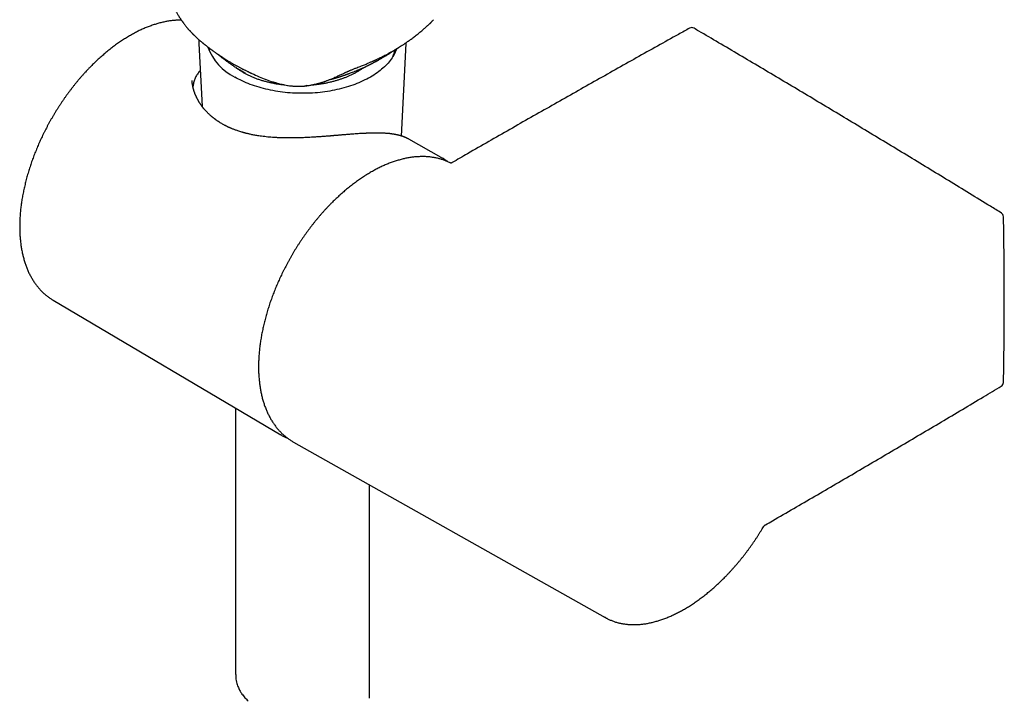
# Model space of a CAD drawing. Header units: millimetres. Extents: x 8 to 601, y 12 to 948.
# Tile 2 of 125: x 491 to 601, y 141 to 217. Entities that reach past the tile are written whole.
import ezdxf

# ---------------------------------------------------------------- set-up
doc = ezdxf.new("R2010")
doc.units = ezdxf.units.MM

msp = doc.modelspace()

# ---------------------------------------------------------------- linework, layer by layer
at = {"color": 7, "linetype": 'Continuous', "lineweight": 30}
for p, q in [((511.21, 214.71), (511.58, 207.66)), ((511.21, 214.71), (511.21, 214.71)), ((533.9, 204.35), (534.45, 214.71)), ((534.45, 214.71), (534.45, 214.83)), ((534.45, 214.71), (534.45, 214.71)), ((510.45, 210.57), (510.45, 210.56)), ((523.24, 210.03), (523.36, 210.04)), ((538.36, 201.95), (534.72, 204.01)), ((539.39, 201.33), (539.37, 201.35)), ((494.81, 185.98), (494.88, 185.94)), ((494.88, 185.94), (520.4, 170.84)), ((515.33, 173.84), (515.33, 143.98)), ((521.74, 170.08), (521.82, 170.04)), ((521.82, 170.04), (556.74, 150.38)), ((530.33, 141.32), (530.33, 165.25))]:
    msp.add_line(p, q, dxfattribs=at)
at = {"color": 7, "linetype": 'Continuous', "lineweight": 30, "flags": 128}
for points in [[(536.43, 216.37), (536.41, 216.35), (536.4, 216.35)], [(533.37, 214.14), (533.34, 214.05), (533.28, 213.9), (533.21, 213.74), (533.14, 213.58), (533.05, 213.43), (532.96, 213.27), (532.86, 213.12), (532.76, 212.97), (532.65, 212.82), (532.53, 212.67), (532.41, 212.53), (532.28, 212.38), (532.14, 212.24), (531.99, 212.1), (531.84, 211.96), (531.69, 211.83), (531.53, 211.7), (531.36, 211.57), (531.18, 211.44), (531, 211.31), (530.82, 211.19), (530.63, 211.07), (530.43, 210.96), (530.23, 210.84), (530.02, 210.73), (529.81, 210.63), (529.59, 210.52), (529.37, 210.42), (529.15, 210.32), (528.92, 210.23), (528.68, 210.14), (528.45, 210.05), (528.2, 209.97), (527.96, 209.89), (527.71, 209.81), (527.46, 209.74), (527.2, 209.67), (526.94, 209.61), (526.68, 209.55), (526.42, 209.49), (526.15, 209.44), (525.88, 209.39), (525.61, 209.35), (525.34, 209.31), (525.06, 209.27), (524.79, 209.24), (524.51, 209.21), (524.23, 209.19), (523.95, 209.17), (523.67, 209.16), (523.39, 209.15), (523.11, 209.14), (522.83, 209.14), (522.55, 209.14), (522.27, 209.15), (521.98, 209.16), (521.7, 209.17), (521.43, 209.19), (521.15, 209.21), (520.87, 209.24), (520.59, 209.27), (520.32, 209.31), (520.05, 209.35), (519.78, 209.39), (519.51, 209.44), (519.24, 209.49), (518.98, 209.55), (518.71, 209.61), (518.46, 209.67), (518.2, 209.74), (517.95, 209.81), (517.7, 209.89), (517.45, 209.97), (517.21, 210.05), (516.97, 210.14), (516.74, 210.23), (516.51, 210.32), (516.28, 210.42), (516.06, 210.52), (515.85, 210.63), (515.64, 210.73), (515.43, 210.84), (515.23, 210.96)], [(538.29, 201.99), (538.42, 201.92), (538.44, 201.91)], [(520.47, 170.8), (520.46, 170.81), (520.33, 170.89)]]:
    msp.add_lwpolyline(points, dxfattribs=at)
at = {"color": 7, "linetype": 'Continuous', "lineweight": 30}
for centre, radius, start, end in [((566.43, 216), 0.5, 59.5621, 119.0534), ((517.95, 216.4), 6.09, 200.0042, 243.4626), ((600.85, 195.29), 0.5, 1.1065, 58.3863), ((600.85, 176.73), 0.5, 300.8932, 358.8678)]:
    msp.add_arc(centre, radius, start, end, dxfattribs=at)
for points, knots in [([(506.6, 226.8), (506.6, 226.74), (506.6, 226.6), (506.61, 226.41), (506.61, 226.24), (506.61, 226.09), (506.62, 225.95), (506.62, 225.83), (506.62, 225.73), (506.62, 225.64), (506.63, 225.58), (506.63, 225.53), (506.63, 225.49), (506.63, 225.44), (506.64, 225.38), (506.64, 225.28), (506.65, 225.15), (506.66, 225), (506.66, 224.88), (506.67, 224.79), (506.68, 224.73), (506.68, 224.68), (506.69, 224.62), (506.69, 224.57), (506.7, 224.51), (506.7, 224.43), (506.71, 224.34), (506.73, 224.22), (506.75, 224.06), (506.77, 223.88), (506.8, 223.71), (506.82, 223.56), (506.85, 223.4), (506.88, 223.23), (506.91, 223.03), (506.96, 222.82), (507.01, 222.59), (507.07, 222.34), (507.14, 222.07), (507.21, 221.81), (507.28, 221.56), (507.35, 221.32), (507.43, 221.08), (507.51, 220.85), (507.59, 220.6), (507.68, 220.35), (507.78, 220.11), (507.87, 219.88), (507.96, 219.67), (508.04, 219.49), (508.12, 219.32), (508.19, 219.18), (508.25, 219.05), (508.32, 218.93), (508.38, 218.8), (508.44, 218.69), (508.48, 218.62), (508.5, 218.58), (508.53, 218.53), (508.56, 218.47), (508.62, 218.37), (508.69, 218.24), (508.78, 218.08), (508.87, 217.92), (508.97, 217.77), (509.06, 217.63), (509.14, 217.51), (509.2, 217.42), (509.26, 217.33), (509.3, 217.26), (509.34, 217.22), (509.36, 217.18), (509.38, 217.16), (509.4, 217.13), (509.42, 217.1), (509.46, 217.05), (509.5, 216.99), (509.56, 216.91), (509.63, 216.81), (509.71, 216.72), (509.79, 216.62), (509.86, 216.53), (509.93, 216.45), (509.99, 216.38), (510.06, 216.31), (510.12, 216.23), (510.19, 216.16), (510.25, 216.09), (510.32, 216.02), (510.38, 215.95), (510.43, 215.9), (510.47, 215.86), (510.5, 215.83), (510.52, 215.8), (510.55, 215.78), (510.59, 215.73), (510.65, 215.68), (510.71, 215.62), (510.79, 215.55), (510.87, 215.47), (510.97, 215.37), (511.11, 215.25), (511.24, 215.13), (511.36, 215.03), (511.45, 214.95), (511.53, 214.88), (511.6, 214.82), (511.66, 214.78), (511.7, 214.74), (511.75, 214.7), (511.81, 214.65), (511.89, 214.59), (511.97, 214.52), (512.06, 214.45), (512.15, 214.38), (512.24, 214.31), (512.32, 214.25), (512.39, 214.2), (512.45, 214.15), (512.5, 214.11), (512.56, 214.07), (512.62, 214.02), (512.7, 213.97), (512.78, 213.91), (512.86, 213.85), (512.95, 213.79), (513.04, 213.73), (513.12, 213.67), (513.2, 213.61), (513.27, 213.56), (513.34, 213.52), (513.4, 213.47), (513.47, 213.42), (513.56, 213.36), (513.67, 213.29), (513.79, 213.21), (513.93, 213.12), (514.09, 213.02), (514.26, 212.91), (514.43, 212.81), (514.59, 212.71), (514.75, 212.61), (514.91, 212.52), (515.08, 212.42), (515.24, 212.33), (515.39, 212.25), (515.54, 212.17), (515.67, 212.1), (515.81, 212.02), (515.92, 211.96), (516.02, 211.91), (516.12, 211.86), (516.23, 211.81), (516.35, 211.75), (516.48, 211.68), (516.61, 211.62), (516.72, 211.57), (516.81, 211.52), (516.89, 211.49), (516.96, 211.45), (517.02, 211.42), (517.07, 211.4), (517.1, 211.39), (517.12, 211.38), (517.13, 211.37)], [0, 0, 0, 0, 0.011195, 0.021374, 0.030568, 0.038791, 0.046059, 0.05238, 0.057908, 0.062407, 0.065863, 0.06827, 0.070032, 0.072464, 0.075566, 0.079263, 0.087715, 0.095199, 0.101692, 0.105119, 0.108195, 0.11092, 0.113289, 0.115777, 0.11883, 0.122516, 0.126787, 0.131105, 0.1408, 0.14954, 0.15729, 0.164168, 0.171456, 0.179607, 0.188608, 0.198636, 0.209527, 0.221276, 0.233857, 0.247127, 0.258017, 0.269312, 0.281013, 0.292609, 0.303549, 0.316601, 0.328742, 0.340015, 0.350391, 0.359853, 0.368252, 0.37576, 0.382366, 0.38806, 0.395938, 0.403019, 0.40508, 0.407083, 0.409601, 0.412893, 0.416944, 0.425432, 0.43401, 0.442593, 0.451391, 0.460628, 0.465995, 0.471502, 0.476597, 0.480661, 0.483694, 0.485356, 0.486647, 0.488265, 0.490247, 0.492593, 0.496757, 0.501716, 0.507441, 0.513649, 0.519944, 0.526441, 0.531008, 0.535684, 0.540459, 0.545327, 0.550302, 0.555389, 0.560491, 0.564924, 0.568705, 0.571597, 0.573594, 0.57521, 0.577348, 0.580029, 0.583967, 0.588696, 0.594225, 0.600141, 0.605976, 0.617196, 0.628084, 0.634833, 0.641378, 0.64722, 0.652226, 0.655567, 0.658446, 0.661687, 0.665552, 0.670973, 0.677044, 0.683108, 0.689126, 0.6951, 0.700844, 0.705301, 0.70923, 0.712723, 0.716559, 0.720921, 0.725815, 0.731136, 0.736988, 0.742791, 0.748544, 0.754231, 0.759477, 0.76412, 0.768157, 0.77217, 0.776813, 0.782087, 0.789736, 0.797284, 0.804616, 0.816539, 0.827381, 0.837676, 0.848405, 0.857581, 0.867576, 0.878079, 0.887904, 0.897088, 0.905653, 0.913911, 0.921892, 0.929631, 0.934719, 0.940452, 0.946895, 0.95405, 0.961921, 0.970511, 0.976407, 0.981712, 0.9864, 0.990469, 0.993913, 0.996685, 0.998853, 1, 1, 1, 1]), ([(509.25, 217.34), (509.19, 217.34), (509.05, 217.34), (508.85, 217.33), (508.65, 217.32), (508.44, 217.31), (508.23, 217.29), (508.02, 217.26), (507.81, 217.23), (507.6, 217.19), (507.39, 217.15), (507.17, 217.1), (506.96, 217.05), (506.74, 217), (506.52, 216.94), (506.31, 216.87), (506.09, 216.8), (505.87, 216.72), (505.65, 216.64), (505.43, 216.56), (505.21, 216.47), (504.98, 216.37), (504.76, 216.27), (504.54, 216.17), (504.32, 216.06), (504.1, 215.94), (503.87, 215.82), (503.65, 215.7), (503.43, 215.57), (503.21, 215.44), (502.99, 215.3), (502.76, 215.16), (502.54, 215.02), (502.32, 214.87), (502.1, 214.71), (501.88, 214.56), (501.66, 214.39), (501.45, 214.23), (501.23, 214.06), (501.01, 213.88), (500.8, 213.71), (500.58, 213.52), (500.37, 213.34), (500.15, 213.15), (499.94, 212.96), (499.73, 212.76), (499.52, 212.56), (499.31, 212.35), (499.11, 212.15), (498.9, 211.94), (498.7, 211.72), (498.5, 211.51), (498.3, 211.29), (498.1, 211.06), (497.9, 210.84), (497.71, 210.61), (497.51, 210.38), (497.32, 210.14), (497.13, 209.9), (496.95, 209.66), (496.76, 209.42), (496.58, 209.17), (496.4, 208.93), (496.22, 208.68), (496.04, 208.42), (495.87, 208.17), (495.7, 207.91), (495.53, 207.65), (495.36, 207.39), (495.2, 207.13), (495.04, 206.86), (494.88, 206.6), (494.72, 206.33), (494.57, 206.06), (494.42, 205.79), (494.27, 205.52), (494.13, 205.24), (493.99, 204.97), (493.85, 204.69), (493.71, 204.41), (493.58, 204.14), (493.45, 203.86), (493.33, 203.58), (493.2, 203.3), (493.08, 203.02), (492.97, 202.73), (492.85, 202.45), (492.74, 202.17), (492.64, 201.88), (492.53, 201.6), (492.43, 201.32), (492.34, 201.03), (492.25, 200.75), (492.16, 200.47), (492.07, 200.18), (491.99, 199.9), (491.91, 199.62), (491.84, 199.34), (491.77, 199.05), (491.7, 198.77), (491.64, 198.49), (491.58, 198.21), (491.52, 197.94), (491.47, 197.66), (491.42, 197.38), (491.37, 197.11), (491.33, 196.83), (491.3, 196.56), (491.26, 196.29), (491.23, 196.02), (491.21, 195.75), (491.19, 195.48), (491.17, 195.22), (491.16, 194.95), (491.15, 194.69), (491.14, 194.43), (491.14, 194.17), (491.14, 193.92), (491.15, 193.67), (491.16, 193.41), (491.17, 193.17), (491.19, 192.92), (491.21, 192.68), (491.24, 192.43), (491.27, 192.2), (491.3, 191.96), (491.34, 191.73), (491.38, 191.5), (491.43, 191.27), (491.48, 191.05), (491.53, 190.83), (491.59, 190.61), (491.65, 190.39), (491.71, 190.18), (491.78, 189.97), (491.85, 189.77), (491.93, 189.57), (492.01, 189.37), (492.1, 189.18), (492.18, 188.99), (492.27, 188.8), (492.37, 188.62), (492.47, 188.45), (492.57, 188.27), (492.68, 188.1), (492.79, 187.94), (492.9, 187.78), (493.01, 187.62), (493.13, 187.47), (493.26, 187.32), (493.38, 187.17), (493.51, 187.03), (493.64, 186.9), (493.78, 186.77), (493.92, 186.64), (494.06, 186.52), (494.2, 186.4), (494.35, 186.29), (494.5, 186.18), (494.65, 186.08), (494.76, 186.02), (494.81, 185.98)], [0, 0, 0, 0, 0.006059, 0.012301, 0.01855, 0.024807, 0.03107, 0.03734, 0.043615, 0.049896, 0.056183, 0.062474, 0.068769, 0.075069, 0.081372, 0.087678, 0.093987, 0.100298, 0.106611, 0.112926, 0.119243, 0.125561, 0.13188, 0.138199, 0.144519, 0.15084, 0.15716, 0.163481, 0.169801, 0.176122, 0.182441, 0.188761, 0.19508, 0.201398, 0.207715, 0.214032, 0.220349, 0.226664, 0.232979, 0.239292, 0.245605, 0.251918, 0.258229, 0.26454, 0.270849, 0.277158, 0.283467, 0.289774, 0.296081, 0.302387, 0.308692, 0.314997, 0.321301, 0.327604, 0.333907, 0.340209, 0.346511, 0.352812, 0.359112, 0.365413, 0.371712, 0.378012, 0.384311, 0.39061, 0.396908, 0.403206, 0.409504, 0.415802, 0.4221, 0.428397, 0.434695, 0.440992, 0.447289, 0.453586, 0.459884, 0.466181, 0.472479, 0.478776, 0.485074, 0.491372, 0.49767, 0.503968, 0.510267, 0.516566, 0.522865, 0.529165, 0.535465, 0.541766, 0.548067, 0.554369, 0.560671, 0.566973, 0.573277, 0.579581, 0.585885, 0.592191, 0.598497, 0.604803, 0.611111, 0.617419, 0.623728, 0.630038, 0.636349, 0.64266, 0.648973, 0.655286, 0.6616, 0.667915, 0.674231, 0.680548, 0.686865, 0.693184, 0.699503, 0.705823, 0.712144, 0.718465, 0.724787, 0.731109, 0.737432, 0.743755, 0.750078, 0.756401, 0.762724, 0.769047, 0.775369, 0.78169, 0.78801, 0.794329, 0.800647, 0.806962, 0.813276, 0.819587, 0.825895, 0.832199, 0.8385, 0.844797, 0.85109, 0.857377, 0.863659, 0.869935, 0.876205, 0.882469, 0.888725, 0.894974, 0.901216, 0.907449, 0.913675, 0.919892, 0.926101, 0.932302, 0.938495, 0.94468, 0.950857, 0.957028, 0.963191, 0.969348, 0.975499, 0.981646, 0.987788, 0.993927, 1, 1, 1, 1]), ([(537.22, 217.08), (537.22, 217.09), (537.25, 217.11), (537.29, 217.15), (537.34, 217.22), (537.4, 217.28), (537.46, 217.34), (537.49, 217.38), (537.5, 217.39)], [0, 0, 0, 0, 0.045849, 0.246127, 0.420848, 0.633303, 0.883434, 1, 1, 1, 1]), ([(528.89, 212), (528.98, 212.04), (529.15, 212.1), (529.41, 212.2), (529.64, 212.29), (529.86, 212.38), (530.06, 212.46), (530.24, 212.54), (530.4, 212.61), (530.55, 212.68), (530.67, 212.73), (530.78, 212.78), (530.89, 212.83), (530.99, 212.87), (531.09, 212.92), (531.19, 212.97), (531.34, 213.04), (531.54, 213.14), (531.8, 213.27), (532.06, 213.4), (532.33, 213.54), (532.56, 213.67), (532.74, 213.77), (532.87, 213.84), (532.99, 213.91), (533.11, 213.98), (533.21, 214.04), (533.31, 214.1), (533.39, 214.15), (533.46, 214.19), (533.51, 214.22), (533.55, 214.24), (533.58, 214.26), (533.6, 214.28), (533.63, 214.3), (533.67, 214.32), (533.72, 214.35), (533.78, 214.39), (533.85, 214.43), (533.94, 214.49), (534.04, 214.55), (534.15, 214.62), (534.26, 214.7), (534.39, 214.79), (534.53, 214.88), (534.68, 214.99), (534.84, 215.1), (535.01, 215.22), (535.19, 215.36), (535.37, 215.5), (535.57, 215.65), (535.77, 215.81), (535.98, 215.98), (536.19, 216.16), (536.33, 216.28), (536.4, 216.35)], [0, 0, 0, 0, 0.030734, 0.059617, 0.086649, 0.111833, 0.135169, 0.156658, 0.176302, 0.1941, 0.208511, 0.221435, 0.233502, 0.245637, 0.25785, 0.270139, 0.282506, 0.31376, 0.345497, 0.378328, 0.412764, 0.448803, 0.465715, 0.482951, 0.499575, 0.514948, 0.52907, 0.54194, 0.553559, 0.561649, 0.568628, 0.574265, 0.578558, 0.581276, 0.584999, 0.589954, 0.596142, 0.60484, 0.615189, 0.627188, 0.640838, 0.656139, 0.672773, 0.690999, 0.710818, 0.73223, 0.755668, 0.780757, 0.807498, 0.835892, 0.865939, 0.897059, 0.929776, 0.964089, 1, 1, 1, 1]), ([(536.4, 216.35), (536.44, 216.38), (536.52, 216.45), (536.62, 216.54), (536.71, 216.62), (536.79, 216.69), (536.87, 216.75), (536.93, 216.81), (536.99, 216.86), (537.05, 216.92), (537.11, 216.97), (537.15, 217.01), (537.19, 217.05), (537.21, 217.07), (537.22, 217.08)], [0, 0, 0, 0, 0.103673, 0.202075, 0.295474, 0.384043, 0.467884, 0.547051, 0.621558, 0.718022, 0.805272, 0.883214, 0.951749, 1, 1, 1, 1]), ([(566.19, 216.44), (565.78, 216.2), (564.57, 215.54), (562.58, 214.43), (560.22, 213.11), (557.86, 211.78), (555.5, 210.45), (553.13, 209.11), (550.77, 207.77), (548.41, 206.43), (546.04, 205.08), (543.68, 203.73), (541.53, 202.49), (540.16, 201.71), (539.59, 201.37)], [0, 0, 0, 0, 0.04675, 0.135573, 0.224395, 0.313218, 0.402041, 0.490864, 0.579686, 0.668509, 0.757332, 0.846154, 0.934977, 1, 1, 1, 1]), ([(601.12, 195.72), (600.7, 195.97), (599.51, 196.7), (597.54, 197.91), (595.2, 199.35), (592.86, 200.77), (590.52, 202.2), (588.17, 203.62), (585.83, 205.03), (583.49, 206.44), (581.15, 207.85), (578.81, 209.25), (576.46, 210.65), (574.12, 212.04), (571.78, 213.43), (569.48, 214.79), (567.78, 215.79), (566.86, 216.32), (566.69, 216.43)], [0, 0, 0, 0, 0.035801, 0.103823, 0.171844, 0.239866, 0.307887, 0.375908, 0.44393, 0.511951, 0.579973, 0.647994, 0.716015, 0.784037, 0.852058, 0.92008, 0.984521, 1, 1, 1, 1]), ([(511.21, 215.16), (511.21, 215.15), (511.2, 215.08), (511.2, 214.97), (511.2, 214.84), (511.2, 214.75), (511.21, 214.71)], [0, 0, 0, 0, 0.082705, 0.422695, 0.762557, 1, 1, 1, 1]), ([(512.35, 214.23), (512.35, 214.22), (512.35, 214.2), (512.35, 214.16), (512.35, 214.1), (512.35, 214.04), (512.36, 213.98), (512.36, 213.95), (512.36, 213.94)], [0, 0, 0, 0, 0.040104, 0.214371, 0.421891, 0.648109, 0.904088, 1, 1, 1, 1]), ([(525.83, 210.66), (525.85, 210.67), (525.9, 210.68), (525.97, 210.7), (526.04, 210.72), (526.08, 210.73), (526.12, 210.74), (526.17, 210.75), (526.21, 210.76), (526.26, 210.78), (526.31, 210.79), (526.36, 210.81), (526.41, 210.82), (526.46, 210.83), (526.51, 210.85), (526.55, 210.86), (526.59, 210.87), (526.62, 210.88), (526.66, 210.89), (526.7, 210.91), (526.74, 210.92), (526.78, 210.93), (526.82, 210.94), (526.86, 210.95), (526.92, 210.97), (526.98, 210.99), (527.03, 211.01), (527.09, 211.03), (527.16, 211.05), (527.23, 211.07), (527.29, 211.09), (527.36, 211.11), (527.44, 211.14), (527.53, 211.17), (527.64, 211.21), (527.74, 211.25), (527.86, 211.29), (527.97, 211.33), (528.08, 211.37), (528.24, 211.43), (528.44, 211.51), (528.69, 211.61), (528.94, 211.71), (529.19, 211.82), (529.44, 211.92), (529.68, 212.03), (529.87, 212.12), (530, 212.18), (530.09, 212.22), (530.17, 212.26), (530.24, 212.3), (530.31, 212.33), (530.38, 212.37), (530.44, 212.4), (530.51, 212.43), (530.6, 212.48), (530.69, 212.52), (530.78, 212.57), (530.86, 212.62), (530.93, 212.65), (531, 212.69), (531.06, 212.72), (531.12, 212.75), (531.18, 212.79), (531.33, 212.87), (531.56, 213), (531.86, 213.17), (532.15, 213.35), (532.44, 213.53), (532.73, 213.71), (532.99, 213.89), (533.15, 214), (533.23, 214.05)], [0, 0, 0, 0, 0.005738, 0.019716, 0.026593, 0.031932, 0.036979, 0.04191, 0.047678, 0.054479, 0.060823, 0.066411, 0.072794, 0.079631, 0.08671, 0.092266, 0.096368, 0.100365, 0.10574, 0.111374, 0.115683, 0.120031, 0.12501, 0.131055, 0.137918, 0.145455, 0.154355, 0.160372, 0.168745, 0.178834, 0.187027, 0.194494, 0.2034, 0.218991, 0.23052, 0.245859, 0.259795, 0.276813, 0.287742, 0.304559, 0.336272, 0.369439, 0.403407, 0.435132, 0.469781, 0.502443, 0.532477, 0.544759, 0.557131, 0.566925, 0.577383, 0.587741, 0.595679, 0.604201, 0.614016, 0.625111, 0.63742, 0.651498, 0.663236, 0.672529, 0.680832, 0.688967, 0.697125, 0.705974, 0.715552, 0.760033, 0.803387, 0.841477, 0.885358, 0.927545, 0.96734, 1, 1, 1, 1]), ([(532.93, 213.22), (532.94, 213.24), (532.96, 213.28), (532.98, 213.35), (533.01, 213.41), (533.03, 213.48), (533.06, 213.54), (533.09, 213.63), (533.12, 213.72), (533.15, 213.83), (533.18, 213.93), (533.2, 214), (533.2, 214.03)], [0, 0, 0, 0, 0.060643, 0.155813, 0.238237, 0.308436, 0.394917, 0.495763, 0.611098, 0.741062, 0.88437, 1, 1, 1, 1]), ([(513.24, 213.59), (513.32, 213.52), (513.5, 213.38), (513.76, 213.17), (514.04, 212.96), (514.31, 212.76), (514.58, 212.56), (514.89, 212.35), (515.24, 212.11), (515.63, 211.87), (516.01, 211.64), (516.27, 211.5), (516.39, 211.43)], [0, 0, 0, 0, 0.079483, 0.168616, 0.256344, 0.342696, 0.427702, 0.515736, 0.637872, 0.759223, 0.879897, 1, 1, 1, 1]), ([(515.36, 212.04), (515.43, 211.99), (515.58, 211.87), (515.83, 211.7), (516.11, 211.53), (516.4, 211.36), (516.71, 211.2), (517.03, 211.05), (517.37, 210.91), (517.72, 210.77), (518.09, 210.65), (518.47, 210.53), (518.86, 210.43), (519.26, 210.34), (519.67, 210.25), (520.08, 210.18), (520.43, 210.13), (520.65, 210.11), (520.72, 210.1)], [0, 0, 0, 0, 0.053387, 0.118196, 0.182338, 0.245756, 0.309233, 0.37343, 0.438147, 0.50346, 0.569301, 0.635602, 0.702288, 0.768085, 0.834106, 0.900275, 0.966516, 1, 1, 1, 1]), ([(523.81, 210.07), (523.87, 210.08), (524.07, 210.1), (524.4, 210.13), (524.8, 210.19), (525.19, 210.25), (525.58, 210.33), (525.96, 210.41), (526.33, 210.51), (526.69, 210.61), (527.03, 210.72), (527.37, 210.83), (527.7, 210.96), (528.02, 211.09), (528.35, 211.24), (528.67, 211.4), (528.99, 211.58), (529.3, 211.76), (529.55, 211.92), (529.7, 212.03), (529.75, 212.06)], [0, 0, 0, 0, 0.0266415, 0.0862034, 0.1451766, 0.2035123, 0.261863, 0.3208502, 0.3804249, 0.4355069, 0.4909954, 0.5468457, 0.6030108, 0.6594422, 0.7160902, 0.7780738, 0.8401867, 0.9023605, 0.9645264, 1, 1, 1, 1]), ([(526.46, 210.93), (526.51, 210.95), (526.63, 211), (526.8, 211.08), (526.97, 211.16), (527.15, 211.25), (527.34, 211.33), (527.49, 211.4), (527.61, 211.46), (527.69, 211.5), (527.77, 211.53), (527.86, 211.57), (527.95, 211.61), (528.05, 211.66), (528.16, 211.71), (528.28, 211.76), (528.42, 211.82), (528.57, 211.88), (528.73, 211.94), (528.83, 211.98), (528.89, 212)], [0, 0, 0, 0, 0.068049, 0.135748, 0.206666, 0.281111, 0.357145, 0.42989, 0.464947, 0.499131, 0.53245, 0.564985, 0.600663, 0.641673, 0.688, 0.739636, 0.796593, 0.858908, 0.926664, 1, 1, 1, 1]), ([(511.37, 211.67), (511.33, 211.63), (511.24, 211.55), (511.12, 211.39), (510.99, 211.22), (510.88, 211.03), (510.79, 210.84), (510.71, 210.64), (510.64, 210.43), (510.59, 210.21), (510.56, 210.03), (510.55, 209.92), (510.54, 209.88)], [0, 0, 0, 0, 0.0753138, 0.1922521, 0.3091912, 0.4151671, 0.5211437, 0.627797, 0.7344512, 0.8431168, 0.9517833, 1, 1, 1, 1]), ([(517.15, 211.37), (517.42, 211.25), (518.19, 210.89), (519.07, 210.53), (519.69, 210.38), (519.77, 210.36)], [0, 0, 0, 0, 0.3202925, 0.9105479, 1, 1, 1, 1]), ([(523.38, 210), (523.45, 210.01), (523.57, 210.03), (523.75, 210.06), (523.92, 210.09), (524.08, 210.13), (524.23, 210.16), (524.37, 210.19), (524.51, 210.23), (524.63, 210.26), (524.75, 210.29), (524.85, 210.32), (524.93, 210.34), (524.99, 210.36), (525.04, 210.38), (525.07, 210.39), (525.09, 210.39), (525.11, 210.4), (525.14, 210.41), (525.19, 210.43), (525.24, 210.44), (525.31, 210.47), (525.4, 210.5), (525.5, 210.54), (525.63, 210.58), (525.77, 210.64), (525.92, 210.7), (526.1, 210.77), (526.28, 210.85), (526.4, 210.9), (526.46, 210.93)], [0, 0, 0, 0, 0.066895, 0.129374, 0.187526, 0.241424, 0.291127, 0.336675, 0.378095, 0.421216, 0.458731, 0.490624, 0.516866, 0.537421, 0.552255, 0.559614, 0.564047, 0.570581, 0.580982, 0.595257, 0.613412, 0.63545, 0.661375, 0.695756, 0.735188, 0.779636, 0.82904, 0.883314, 0.942344, 1, 1, 1, 1]), ([(534.72, 204), (534.7, 204.02), (534.65, 204.04), (534.58, 204.08), (534.53, 204.1), (534.48, 204.13), (534.44, 204.15), (534.39, 204.17), (534.34, 204.19), (534.29, 204.21), (534.24, 204.23), (534.2, 204.25), (534.16, 204.26), (534.13, 204.27), (534.11, 204.28), (534.09, 204.29), (534.05, 204.3), (534.01, 204.32), (533.96, 204.33), (533.91, 204.35), (533.86, 204.37), (533.81, 204.38), (533.77, 204.39), (533.73, 204.4), (533.69, 204.41), (533.66, 204.42), (533.62, 204.43), (533.58, 204.44), (533.53, 204.45), (533.48, 204.46), (533.43, 204.48), (533.37, 204.49), (533.31, 204.5), (533.26, 204.51), (533.2, 204.52), (533.14, 204.53), (533.08, 204.54), (533.02, 204.55), (532.96, 204.56), (532.9, 204.57), (532.84, 204.58), (532.77, 204.59), (532.7, 204.6), (532.63, 204.61), (532.56, 204.62), (532.49, 204.62), (532.43, 204.63), (532.38, 204.63), (532.32, 204.64), (532.25, 204.64), (532.18, 204.65), (532.1, 204.65), (532.02, 204.66), (531.95, 204.66), (531.87, 204.67), (531.81, 204.67), (531.75, 204.67), (531.7, 204.67), (531.65, 204.68), (531.59, 204.68), (531.52, 204.68), (531.45, 204.68), (531.36, 204.68), (531.27, 204.68), (531.17, 204.68), (531.06, 204.68), (530.94, 204.68), (530.81, 204.68), (530.69, 204.68), (530.55, 204.68), (530.4, 204.67), (530.27, 204.67), (530.17, 204.66), (530.1, 204.66), (530.03, 204.66), (529.98, 204.66), (529.93, 204.65), (529.9, 204.65), (529.86, 204.65), (529.81, 204.65), (529.74, 204.64), (529.67, 204.64), (529.58, 204.64), (529.49, 204.63), (529.4, 204.63), (529.26, 204.62), (529.08, 204.61), (528.83, 204.59), (528.58, 204.57), (528.33, 204.55), (528.09, 204.53), (527.87, 204.52), (527.66, 204.5), (527.46, 204.48), (527.25, 204.47), (527.05, 204.45), (526.86, 204.43), (526.71, 204.42), (526.59, 204.41), (526.5, 204.4), (526.43, 204.4), (526.37, 204.39), (526.33, 204.39), (526.3, 204.39), (526.25, 204.38), (526.2, 204.38), (526.12, 204.37), (526.02, 204.36), (525.9, 204.35), (525.77, 204.34), (525.62, 204.33), (525.44, 204.32), (525.22, 204.3), (524.99, 204.28), (524.75, 204.27), (524.51, 204.25), (524.29, 204.24), (524.06, 204.22), (523.79, 204.21), (523.46, 204.19), (523.1, 204.17), (522.76, 204.16), (522.46, 204.15), (522.19, 204.14), (521.91, 204.14), (521.69, 204.13), (521.51, 204.13), (521.38, 204.13), (521.25, 204.13), (521.13, 204.13), (521.02, 204.13), (520.95, 204.14), (520.9, 204.14), (520.86, 204.14), (520.83, 204.14), (520.78, 204.14), (520.72, 204.14), (520.63, 204.14), (520.53, 204.14), (520.4, 204.15), (520.26, 204.15), (520.11, 204.16), (519.94, 204.17), (519.72, 204.18), (519.45, 204.2), (519.12, 204.22), (518.77, 204.26), (518.42, 204.3), (518.1, 204.34), (517.82, 204.38), (517.58, 204.42), (517.36, 204.46), (517.16, 204.5), (516.97, 204.54), (516.8, 204.58), (516.68, 204.61), (516.59, 204.63), (516.54, 204.64), (516.48, 204.66), (516.41, 204.68), (516.33, 204.7), (516.24, 204.72), (516.14, 204.75), (515.99, 204.79), (515.8, 204.85), (515.59, 204.92), (515.4, 204.99), (515.23, 205.05), (515.09, 205.1), (514.96, 205.16), (514.84, 205.21), (514.73, 205.25), (514.65, 205.29), (514.57, 205.32), (514.5, 205.36), (514.42, 205.39), (514.33, 205.44), (514.23, 205.49), (514.13, 205.54), (514, 205.61), (513.85, 205.69), (513.69, 205.79), (513.52, 205.89), (513.38, 205.98), (513.27, 206.06), (513.2, 206.11), (513.13, 206.16), (513.07, 206.2), (513.03, 206.23), (513, 206.25), (512.98, 206.27), (512.95, 206.29), (512.91, 206.32), (512.86, 206.36), (512.8, 206.4), (512.74, 206.46), (512.67, 206.51), (512.6, 206.58), (512.51, 206.65), (512.41, 206.74), (512.32, 206.83), (512.22, 206.92), (512.12, 207.03), (512.03, 207.12), (511.96, 207.2), (511.9, 207.27), (511.85, 207.33), (511.8, 207.38), (511.76, 207.43), (511.73, 207.47), (511.69, 207.51), (511.66, 207.55), (511.63, 207.59), (511.59, 207.64), (511.55, 207.7), (511.5, 207.77), (511.45, 207.84), (511.4, 207.91), (511.35, 207.98), (511.31, 208.05), (511.26, 208.12), (511.22, 208.19), (511.18, 208.26), (511.14, 208.33), (511.1, 208.41), (511.06, 208.48), (511.02, 208.56), (510.99, 208.62), (510.96, 208.68), (510.93, 208.74), (510.9, 208.8), (510.87, 208.88), (510.83, 208.96), (510.79, 209.05), (510.76, 209.14), (510.73, 209.22), (510.71, 209.28), (510.69, 209.33), (510.68, 209.38), (510.66, 209.43), (510.64, 209.49), (510.63, 209.55), (510.61, 209.6), (510.6, 209.64), (510.59, 209.68), (510.58, 209.73), (510.57, 209.78), (510.55, 209.84), (510.54, 209.9), (510.53, 209.96), (510.52, 210.02), (510.51, 210.08), (510.49, 210.16), (510.48, 210.25), (510.47, 210.32), (510.47, 210.38), (510.46, 210.43), (510.46, 210.49), (510.46, 210.53), (510.45, 210.56), (510.45, 210.57)], [0, 0, 0, 0, 0.004617, 0.008713, 0.012301, 0.015477, 0.018399, 0.021101, 0.024306, 0.027083, 0.030161, 0.032972, 0.035255, 0.036681, 0.037835, 0.0392, 0.040891, 0.043572, 0.046714, 0.049696, 0.052397, 0.054817, 0.056992, 0.059073, 0.061271, 0.063408, 0.06551, 0.067577, 0.069892, 0.07244, 0.07541, 0.078619, 0.081654, 0.084501, 0.087198, 0.089797, 0.09321, 0.096337, 0.099142, 0.102141, 0.105175, 0.108477, 0.11184, 0.115252, 0.118697, 0.121787, 0.124355, 0.12655, 0.129192, 0.132308, 0.135751, 0.139178, 0.142575, 0.145942, 0.149114, 0.152095, 0.154543, 0.156539, 0.158582, 0.160759, 0.16373, 0.166917, 0.170321, 0.17394, 0.177985, 0.182593, 0.187761, 0.192204, 0.19699, 0.202118, 0.20759, 0.213364, 0.216354, 0.21899, 0.221273, 0.223203, 0.224779, 0.226002, 0.227279, 0.229048, 0.23131, 0.234064, 0.237219, 0.240367, 0.243463, 0.246506, 0.254596, 0.262276, 0.27113, 0.279351, 0.286934, 0.293879, 0.300248, 0.306265, 0.312933, 0.319157, 0.324948, 0.330305, 0.333116, 0.335791, 0.338078, 0.339769, 0.340682, 0.34159, 0.342855, 0.344477, 0.346873, 0.349775, 0.353181, 0.357091, 0.361505, 0.366422, 0.373214, 0.38028, 0.387184, 0.393924, 0.400501, 0.406914, 0.413164, 0.424199, 0.434685, 0.444623, 0.452682, 0.460586, 0.468399, 0.476121, 0.479948, 0.483754, 0.487537, 0.491208, 0.494269, 0.496647, 0.497854, 0.498758, 0.499438, 0.500834, 0.502785, 0.505292, 0.508353, 0.511903, 0.515988, 0.520606, 0.525603, 0.530579, 0.540227, 0.549713, 0.560795, 0.571651, 0.582281, 0.590232, 0.597746, 0.604765, 0.611296, 0.617341, 0.622904, 0.627954, 0.629823, 0.631609, 0.633454, 0.635698, 0.638354, 0.64142, 0.644897, 0.648774, 0.656851, 0.66438, 0.671364, 0.677143, 0.682491, 0.687395, 0.691824, 0.695775, 0.699249, 0.701847, 0.704512, 0.707626, 0.711171, 0.715082, 0.719355, 0.72399, 0.730858, 0.737935, 0.745184, 0.752604, 0.756439, 0.760159, 0.763364, 0.766035, 0.767759, 0.769155, 0.770222, 0.771337, 0.773184, 0.775595, 0.778569, 0.781948, 0.785258, 0.788468, 0.793954, 0.799273, 0.804487, 0.809647, 0.815374, 0.821762, 0.825558, 0.829225, 0.832514, 0.835425, 0.837968, 0.840249, 0.842632, 0.844686, 0.84672, 0.849342, 0.8526, 0.8562, 0.860089, 0.863895, 0.867492, 0.871086, 0.874719, 0.878408, 0.881829, 0.885321, 0.889223, 0.893318, 0.897031, 0.900171, 0.903059, 0.905969, 0.909337, 0.912994, 0.917374, 0.921769, 0.926461, 0.930925, 0.933525, 0.935883, 0.938156, 0.940882, 0.944106, 0.947073, 0.949601, 0.95169, 0.953731, 0.956112, 0.958786, 0.961417, 0.964858, 0.967997, 0.970794, 0.973791, 0.97831, 0.982983, 0.987671, 0.989869, 0.992173, 0.994935, 0.99818, 1, 1, 1, 1]), ([(519.79, 210.34), (519.86, 210.32), (520.01, 210.28), (520.25, 210.21), (520.53, 210.14), (520.84, 210.08), (521.06, 210.04), (521.16, 210.02)], [0, 0, 0, 0, 0.153414, 0.336407, 0.518254, 0.77545, 1, 1, 1, 1]), ([(521.16, 210.02), (521.18, 210.02), (521.3, 209.99), (521.5, 209.97), (521.75, 209.95), (521.95, 209.93), (522.14, 209.92), (522.31, 209.92), (522.48, 209.92), (522.63, 209.93), (522.78, 209.93), (522.9, 209.94), (522.99, 209.95), (523.08, 209.96), (523.17, 209.97), (523.27, 209.98), (523.34, 209.99), (523.38, 210)], [0, 0, 0, 0, 0.017285, 0.171828, 0.26205, 0.350961, 0.435391, 0.514977, 0.589723, 0.659631, 0.724694, 0.784903, 0.820258, 0.85648, 0.898454, 0.946288, 1, 1, 1, 1]), ([(539.37, 201.35), (539.36, 201.35), (539.31, 201.38), (539.19, 201.43), (539.02, 201.51), (538.85, 201.58), (538.67, 201.64), (538.5, 201.7), (538.32, 201.76), (538.13, 201.81), (537.95, 201.86), (537.76, 201.9), (537.57, 201.93), (537.38, 201.96), (537.19, 201.99), (536.99, 202.01), (536.8, 202.03), (536.6, 202.04), (536.4, 202.04), (536.19, 202.05), (535.99, 202.04), (535.78, 202.03), (535.58, 202.02), (535.37, 202), (535.16, 201.98), (534.95, 201.95), (534.73, 201.91), (534.52, 201.87), (534.3, 201.83), (534.09, 201.78), (533.87, 201.72), (533.65, 201.66), (533.43, 201.6), (533.21, 201.53), (532.99, 201.46), (532.76, 201.38), (532.54, 201.29), (532.32, 201.2), (532.1, 201.11), (531.87, 201.01), (531.65, 200.91), (531.43, 200.8), (531.2, 200.69), (530.98, 200.57), (530.76, 200.45), (530.53, 200.32), (530.31, 200.19), (530.09, 200.06), (529.86, 199.92), (529.64, 199.78), (529.42, 199.63), (529.19, 199.48), (528.97, 199.32), (528.75, 199.16), (528.53, 198.99), (528.31, 198.82), (528.09, 198.65), (527.87, 198.47), (527.65, 198.29), (527.44, 198.11), (527.22, 197.92), (527.01, 197.73), (526.8, 197.53), (526.59, 197.33), (526.38, 197.13), (526.17, 196.93), (525.96, 196.72), (525.75, 196.5), (525.55, 196.29), (525.34, 196.07), (525.14, 195.84), (524.94, 195.62), (524.74, 195.39), (524.55, 195.16), (524.35, 194.92), (524.16, 194.69), (523.97, 194.45), (523.78, 194.2), (523.6, 193.96), (523.41, 193.71), (523.23, 193.46), (523.05, 193.21), (522.87, 192.95), (522.7, 192.7), (522.53, 192.44), (522.35, 192.18), (522.19, 191.91), (522.02, 191.65), (521.86, 191.38), (521.7, 191.11), (521.54, 190.84), (521.39, 190.57), (521.24, 190.3), (521.09, 190.02), (520.94, 189.74), (520.8, 189.47), (520.66, 189.19), (520.52, 188.91), (520.39, 188.63), (520.26, 188.35), (520.13, 188.07), (520.01, 187.79), (519.89, 187.5), (519.77, 187.22), (519.66, 186.93), (519.54, 186.65), (519.44, 186.36), (519.33, 186.07), (519.23, 185.79), (519.13, 185.5), (519.04, 185.22), (518.95, 184.93), (518.86, 184.64), (518.78, 184.36), (518.7, 184.07), (518.62, 183.79), (518.55, 183.51), (518.48, 183.22), (518.42, 182.94), (518.36, 182.66), (518.3, 182.38), (518.24, 182.1), (518.2, 181.82), (518.15, 181.54), (518.11, 181.27), (518.07, 180.99), (518.03, 180.71), (518, 180.44), (517.98, 180.17), (517.95, 179.9), (517.93, 179.63), (517.92, 179.37), (517.91, 179.1), (517.9, 178.84), (517.9, 178.58), (517.9, 178.32), (517.9, 178.06), (517.91, 177.81), (517.92, 177.56), (517.94, 177.31), (517.96, 177.06), (517.99, 176.82), (518.01, 176.58), (518.05, 176.34), (518.08, 176.1), (518.12, 175.87), (518.17, 175.64), (518.21, 175.41), (518.27, 175.18), (518.32, 174.96), (518.38, 174.75), (518.44, 174.53), (518.51, 174.32), (518.58, 174.12), (518.66, 173.91), (518.74, 173.71), (518.82, 173.51), (518.91, 173.32), (519, 173.13), (519.09, 172.95), (519.19, 172.76), (519.29, 172.59), (519.39, 172.41), (519.5, 172.24), (519.61, 172.08), (519.73, 171.92), (519.84, 171.76), (519.96, 171.61), (520.09, 171.46), (520.22, 171.32), (520.35, 171.18), (520.48, 171.04), (520.62, 170.91), (520.76, 170.79), (520.9, 170.66), (521.05, 170.55), (521.2, 170.44), (521.35, 170.33), (521.51, 170.23), (521.64, 170.14), (521.71, 170.1), (521.74, 170.08)], [0, 0, 0, 0, 0.000309, 0.005763, 0.011233, 0.016754, 0.02227, 0.027783, 0.033298, 0.038816, 0.04434, 0.049874, 0.055421, 0.060983, 0.066564, 0.072167, 0.077677, 0.083268, 0.088868, 0.094461, 0.100032, 0.105604, 0.111209, 0.116819, 0.122436, 0.128063, 0.133702, 0.139335, 0.144982, 0.150638, 0.1563, 0.161967, 0.167638, 0.17331, 0.178981, 0.184651, 0.190318, 0.195977, 0.201646, 0.207311, 0.212969, 0.218623, 0.224276, 0.229929, 0.235585, 0.241246, 0.246914, 0.252592, 0.258283, 0.263897, 0.269552, 0.275226, 0.280915, 0.286613, 0.292314, 0.29801, 0.303696, 0.309365, 0.315012, 0.320632, 0.326236, 0.331905, 0.337565, 0.343218, 0.348867, 0.354515, 0.360163, 0.365814, 0.371471, 0.377135, 0.38281, 0.388503, 0.394132, 0.399803, 0.405477, 0.411138, 0.416771, 0.422394, 0.428037, 0.433678, 0.439321, 0.444966, 0.450617, 0.456287, 0.461947, 0.467599, 0.473247, 0.478892, 0.484537, 0.490184, 0.495836, 0.501495, 0.507163, 0.512837, 0.518493, 0.52414, 0.529782, 0.535421, 0.541059, 0.546697, 0.552337, 0.557979, 0.563625, 0.569278, 0.574938, 0.580605, 0.586266, 0.591925, 0.597586, 0.60325, 0.608923, 0.614571, 0.620232, 0.625905, 0.631573, 0.637219, 0.642843, 0.648511, 0.654172, 0.659826, 0.665476, 0.671126, 0.676776, 0.68243, 0.68809, 0.693757, 0.699437, 0.705145, 0.710782, 0.71644, 0.722115, 0.727802, 0.733496, 0.739194, 0.744889, 0.750578, 0.756255, 0.761916, 0.767559, 0.773189, 0.778839, 0.784506, 0.790186, 0.795874, 0.801565, 0.807255, 0.812938, 0.818608, 0.824262, 0.829894, 0.835476, 0.841147, 0.846806, 0.852454, 0.858095, 0.86373, 0.869361, 0.874991, 0.880622, 0.886255, 0.891896, 0.897512, 0.903105, 0.908714, 0.914324, 0.919914, 0.925471, 0.93099, 0.936546, 0.942094, 0.947636, 0.953175, 0.958714, 0.964259, 0.969793, 0.975317, 0.980834, 0.986346, 0.991856, 0.997365, 1, 1, 1, 1]), ([(539.09, 201.48), (539.05, 201.5), (538.97, 201.56), (538.84, 201.66), (538.68, 201.76), (538.55, 201.85), (538.47, 201.89), (538.44, 201.91)], [0, 0, 0, 0, 0.162713, 0.402044, 0.641254, 0.880376, 1, 1, 1, 1]), ([(539.44, 201.31), (539.43, 201.32), (539.4, 201.33), (539.38, 201.34), (539.38, 201.34)], [0, 0, 0, 0, 0.758171, 1, 1, 1, 1]), ([(539.59, 201.37), (539.58, 201.37), (539.55, 201.36), (539.52, 201.34), (539.5, 201.33), (539.47, 201.32), (539.45, 201.32), (539.44, 201.32), (539.43, 201.32), (539.42, 201.32), (539.42, 201.32), (539.42, 201.32)], [0, 0, 0, 0, 0.113642, 0.229349, 0.344741, 0.459984, 0.575414, 0.69142, 0.808819, 0.928864, 1, 1, 1, 1]), ([(601.35, 176.72), (601.36, 176.96), (601.37, 177.64), (601.39, 178.76), (601.41, 180.1), (601.42, 181.44), (601.43, 182.78), (601.44, 184.12), (601.44, 185.47), (601.44, 186.82), (601.44, 188.17), (601.43, 189.52), (601.42, 190.88), (601.4, 192.24), (601.38, 193.6), (601.37, 194.62), (601.36, 195.19), (601.35, 195.3)], [0, 0, 0, 0, 0.038203, 0.110783, 0.183364, 0.255944, 0.328524, 0.401104, 0.473684, 0.546264, 0.618844, 0.691423, 0.764003, 0.836583, 0.909163, 0.981743, 1, 1, 1, 1]), ([(574.69, 160.77), (574.96, 160.92), (576.01, 161.53), (577.85, 162.6), (580.21, 163.97), (582.58, 165.35), (584.94, 166.73), (587.3, 168.12), (589.66, 169.51), (592.03, 170.9), (594.39, 172.3), (596.75, 173.7), (598.99, 175.04), (600.44, 175.91), (601.11, 176.3)], [0, 0, 0, 0, 0.0303223, 0.1197295, 0.2091395, 0.2985528, 0.3879697, 0.4773904, 0.5668133, 0.6562314, 0.7456462, 0.8350582, 0.9244677, 1, 1, 1, 1]), ([(520.47, 170.8), (520.47, 170.8), (520.53, 170.77), (520.64, 170.71), (520.81, 170.62), (520.97, 170.54), (521.1, 170.48), (521.17, 170.46), (521.18, 170.45)], [0, 0, 0, 0, 0.00781, 0.244281, 0.480751, 0.717249, 0.953809, 1, 1, 1, 1]), ([(556.81, 150.33), (556.84, 150.32), (556.92, 150.27), (557.06, 150.2), (557.22, 150.13), (557.39, 150.06), (557.56, 149.99), (557.73, 149.93), (557.9, 149.87), (558.08, 149.82), (558.26, 149.77), (558.44, 149.73), (558.62, 149.7), (558.8, 149.66), (558.99, 149.64), (559.18, 149.61), (559.37, 149.6), (559.56, 149.59), (559.76, 149.58), (559.96, 149.58), (560.15, 149.58), (560.35, 149.59), (560.56, 149.6), (560.76, 149.62), (560.96, 149.64), (561.17, 149.67), (561.38, 149.7), (561.59, 149.74), (561.8, 149.79), (562.01, 149.83), (562.22, 149.89), (562.44, 149.95), (562.65, 150.01), (562.87, 150.08), (563.08, 150.15), (563.3, 150.23), (563.52, 150.31), (563.74, 150.4), (563.96, 150.49), (564.18, 150.59), (564.4, 150.69), (564.62, 150.79), (564.84, 150.9), (565.06, 151.02), (565.28, 151.14), (565.5, 151.26), (565.72, 151.39), (565.94, 151.52), (566.16, 151.66), (566.39, 151.8), (566.61, 151.94), (566.83, 152.09), (567.05, 152.25), (567.27, 152.41), (567.49, 152.57), (567.7, 152.73), (567.92, 152.9), (568.14, 153.08), (568.35, 153.25), (568.57, 153.43), (568.78, 153.62), (569, 153.81), (569.21, 154), (569.42, 154.2), (569.63, 154.39), (569.84, 154.6), (570.05, 154.8), (570.25, 155.01), (570.46, 155.22), (570.66, 155.44), (570.86, 155.66), (571.06, 155.88), (571.26, 156.11), (571.46, 156.33), (571.65, 156.56), (571.85, 156.8), (572.04, 157.03), (572.23, 157.27), (572.41, 157.51), (572.6, 157.75), (572.78, 158), (572.96, 158.25), (573.14, 158.5), (573.31, 158.75), (573.49, 159), (573.66, 159.26), (573.83, 159.52), (573.99, 159.78), (574.15, 160.04), (574.31, 160.29), (574.4, 160.45), (574.45, 160.53)], [0, 0, 0, 0, 0.0063116, 0.0173109, 0.0283132, 0.0393252, 0.0503541, 0.0614072, 0.0724919, 0.0836179, 0.0947212, 0.1058366, 0.1169653, 0.1281138, 0.139289, 0.1504083, 0.1616011, 0.1728378, 0.184088, 0.1953132, 0.2064808, 0.2177312, 0.2290087, 0.2402858, 0.2515663, 0.262854, 0.2741534, 0.2854688, 0.2968046, 0.3081652, 0.3195547, 0.330981, 0.3422073, 0.3535698, 0.3649747, 0.3764097, 0.3878622, 0.3993198, 0.410766, 0.4221879, 0.4335733, 0.4449102, 0.4561858, 0.4675134, 0.4789185, 0.4903085, 0.5016881, 0.5130625, 0.5244367, 0.5358147, 0.5472009, 0.5586005, 0.5700186, 0.5814593, 0.5928118, 0.6041723, 0.6155412, 0.626916, 0.6382942, 0.6496731, 0.6610492, 0.6724198, 0.6837821, 0.6951334, 0.7064711, 0.7178204, 0.7291906, 0.7405581, 0.7519277, 0.7633034, 0.7746984, 0.7860438, 0.7974319, 0.8088303, 0.8202074, 0.8315353, 0.8428381, 0.8541971, 0.8655387, 0.8768681, 0.8881907, 0.8995118, 0.9108358, 0.922167, 0.9335106, 0.9448718, 0.9562588, 0.9675967, 0.9788928, 0.9902374, 1, 1, 1, 1]), ([(574.45, 160.53), (574.45, 160.54), (574.47, 160.57), (574.5, 160.61), (574.54, 160.65), (574.59, 160.69), (574.63, 160.73), (574.67, 160.76), (574.69, 160.77), (574.69, 160.77)], [0, 0, 0, 0, 0.093662, 0.272578, 0.450504, 0.62664, 0.800441, 0.971403, 1, 1, 1, 1]), ([(556.81, 150.34), (556.79, 150.35), (556.74, 150.37), (556.7, 150.4), (556.67, 150.42)], [0, 0, 0, 0, 0.36858, 1, 1, 1, 1]), ([(515.34, 143.98), (515.34, 143.87), (515.33, 143.53), (515.44, 143.04), (515.62, 142.53), (515.82, 142.14), (516.06, 141.76), (516.35, 141.39), (516.61, 141.15), (516.72, 141.04)], [0, 0, 0, 0, 0.102465, 0.323112, 0.466882, 0.592384, 0.708433, 0.864784, 1, 1, 1, 1])]:
    msp.add_open_spline(points, degree=3, knots=knots, dxfattribs=at)

doc.saveas('drawing.dxf')
